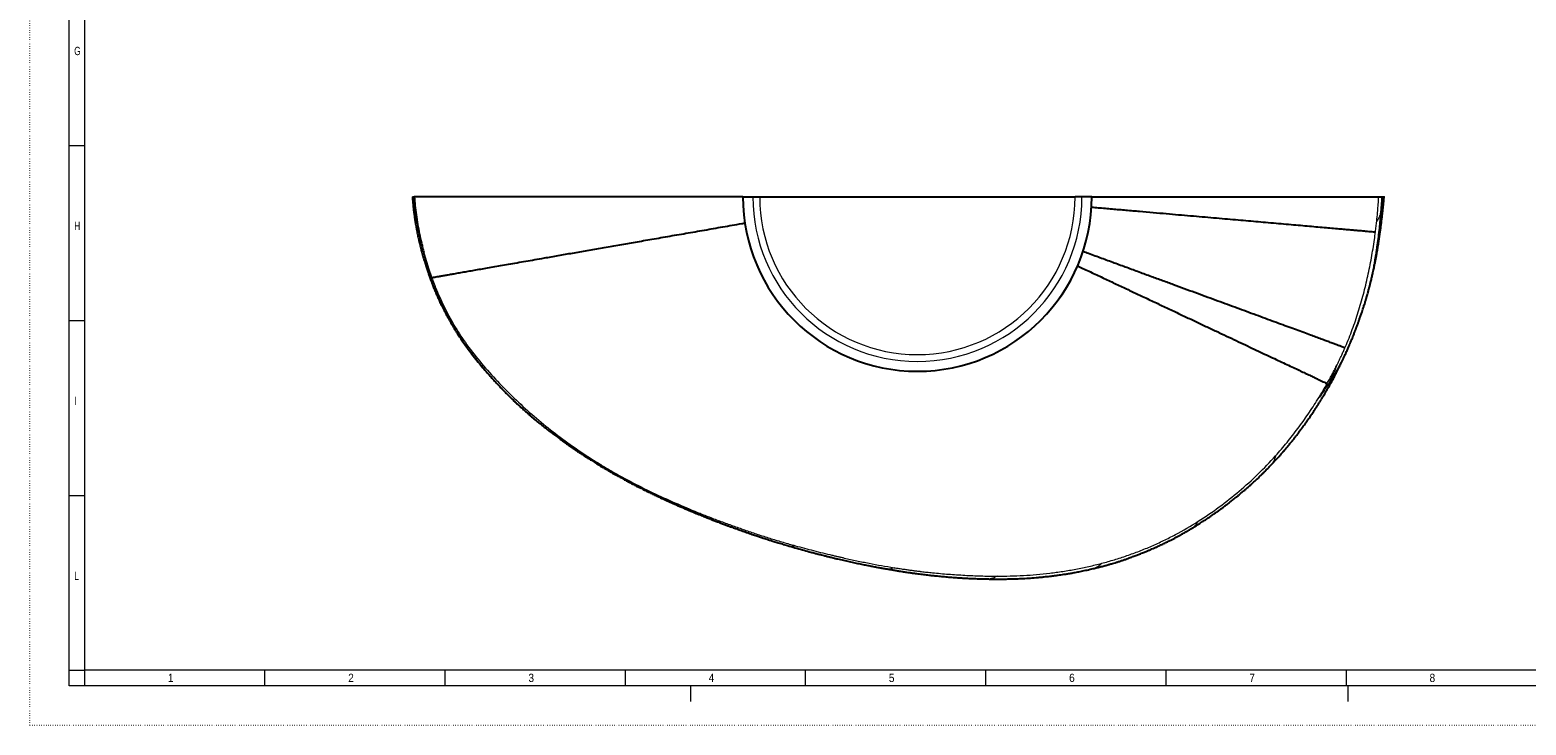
# Model space of a CAD drawing. Header units: millimetres. Extents: x 0 to 841, y 0 to 594.
# Tile 1 of 5: x 0 to 478, y 0 to 222. Entities that reach past the tile are written whole.
import ezdxf

# ---------------------------------------------------------------- set-up
doc = ezdxf.new("R2010")
doc.units = ezdxf.units.MM
doc.linetypes.add('SLD-Punti', pattern=[0.635, 0, -0.635])
doc.linetypes.add('SLD-Solido', pattern=[0])
doc.styles.add('SLDTEXTSTYLE2', font='ARIALN.TTF', dxfattribs={"width": 0.87})
doc.styles.add('SLDTEXTSTYLE3', font='GOTHIC.TTF', dxfattribs={"width": 0.913})

msp = doc.modelspace()

# ---------------------------------------------------------------- linework, layer by layer
at = {"color": 7, "linetype": 'SLD-Punti', "lineweight": 18}
for q in [(0, 594), (841, 0)]:
    msp.add_line((0, 0), q, dxfattribs=at)
at = {"color": 7, "linetype": 'SLD-Solido', "lineweight": 18}
for p, q in [((12.5, 12.5), (12.5, 581.5)), ((17.5, 17.5), (17.5, 576.5)), ((12.5, 185.2), (17.5, 185.2)), ((12.5, 129.3), (17.5, 129.3)), ((12.5, 73.4), (17.5, 73.4)), ((12.5, 17.5), (17.5, 17.5)), ((823.5, 17.5), (17.5, 17.5)), ((17.5, 12.5), (17.5, 17.5)), ((75.07, 12.5), (75.07, 17.5)), ((132.64, 12.5), (132.64, 17.5)), ((190.22, 12.5), (190.22, 17.5)), ((247.79, 12.5), (247.79, 17.5)), ((305.36, 12.5), (305.36, 17.5)), ((362.93, 12.5), (362.93, 17.5)), ((420.5, 12.5), (420.5, 17.5)), ((828.5, 12.5), (12.5, 12.5)), ((823.5, 12.5), (17.5, 12.5)), ((211, 12.5), (211, 7.5)), ((421, 12.5), (421, 7.5))]:
    msp.add_line(p, q, dxfattribs=at)
at = {"color": 7, "linetype": 'SLD-Solido', "lineweight": 25}
for p, q in [((122.19, 168.77), (122.21, 168.77)), ((227.77, 168.77), (227.78, 168.77)), ((227.78, 168.77), (230.91, 168.77)), ((230.91, 168.77), (233.12, 168.77)), ((233.12, 168.77), (333.84, 168.77)), ((336.04, 168.77), (333.84, 168.77)), ((339.18, 168.77), (336.04, 168.77)), ((339.18, 168.77), (339.19, 168.77)), ((159.14, 99.51), (159.1, 99.54))]:
    msp.add_line(p, q, dxfattribs=at)
at = {"color": 8, "linetype": 'SLD-Solido', "lineweight": 18}
for p, q in [((122.31, 167.2), (122.21, 168.77)), ((158.52, 100.04), (158.27, 100.27)), ((159.1, 99.54), (158.52, 100.04))]:
    msp.add_line(p, q, dxfattribs=at)
at = {"color": 7, "linetype": 'SLD-Solido', "lineweight": 25}
for start, end in [(180, 270), (270, 0)]:
    msp.add_arc((283.48, 168.77), 55.71, start, end, dxfattribs=at)
at = {"color": 8, "linetype": 'SLD-Solido', "lineweight": 18}
for radius in [55.7, 52.56, 50.36]:
    msp.add_arc((283.48, 168.77), radius, 180, 0, dxfattribs=at)
at = {"color": 7, "linetype": 'SLD-Solido', "lineweight": 25}
for points, knots in [([(122.18, 168.77), (122.19, 168.67), (122.21, 168.39), (122.25, 167.87), (122.28, 167.46), (122.3, 167.22)], [0, 0, 0, 0, 0.186567, 0.536508, 1, 1, 1, 1]), ([(122.21, 168.77), (122.24, 168.77), (122.31, 168.77), (122.49, 168.77), (122.6, 168.77), (122.75, 168.77)], [0, 0, 0, 0, 0.5, 0.5, 1, 1, 1, 1]), ([(122.75, 168.77), (122.81, 167.88), (122.97, 165.97), (123.32, 163.04), (123.79, 159.99), (124.36, 156.97), (124.93, 154.47), (125.43, 152.48), (125.7, 151.49), (125.83, 150.99)], [0.2084025, 0.2084025, 0.2084025, 0.2084025, 0.2749108, 0.3512409, 0.427571, 0.5039011, 0.5802312, 0.6183962, 0.6565613, 0.6565613, 0.6565613, 0.6565613]), ([(227.73, 168.77), (227.18, 168.77), (224.48, 168.77), (219.7, 168.77), (213.39, 168.77), (207.14, 168.77), (200.95, 168.77), (195.27, 168.77), (190.12, 168.77), (185.49, 168.77), (180.93, 168.77), (176.65, 168.77), (172.64, 168.77), (168.88, 168.77), (165.19, 168.77), (161.55, 168.77), (157.99, 168.77), (154.52, 168.77), (151.19, 168.77), (148.04, 168.77), (145.07, 168.77), (142.27, 168.77), (139.65, 168.77), (137.17, 168.77), (134.86, 168.77), (132.71, 168.77), (130.77, 168.77), (129.04, 168.77), (127.52, 168.77), (126.2, 168.77), (125.07, 168.77), (124.11, 168.77), (123.32, 168.77), (122.94, 168.77), (122.75, 168.77)], [0, 0, 0, 0, 0.011115, 0.053581, 0.096039, 0.138496, 0.180959, 0.223412, 0.256461, 0.289531, 0.3226, 0.355649, 0.384513, 0.413389, 0.442266, 0.47113, 0.500592, 0.530084, 0.559568, 0.589019, 0.617976, 0.646965, 0.675953, 0.704909, 0.734967, 0.76506, 0.795157, 0.82522, 0.854304, 0.883433, 0.912592, 0.941759, 0.970905, 1, 1, 1, 1]), ([(339.18, 168.77), (340.02, 168.77), (342.5, 168.77), (346.56, 168.77), (351.36, 168.77), (356.05, 168.77), (360.64, 168.77), (365.12, 168.77), (369.51, 168.77), (373.84, 168.77), (378.09, 168.77), (382.25, 168.77), (386.28, 168.77), (390.11, 168.77), (393.74, 168.77), (397.16, 168.77), (400.45, 168.77), (403.59, 168.77), (406.6, 168.77), (409.46, 168.77), (412.19, 168.77), (414.78, 168.77), (417.24, 168.77), (419.57, 168.77), (421.72, 168.77), (423.73, 168.77), (425.55, 168.77), (427.19, 168.77), (428.62, 168.77), (429.86, 168.77), (430.51, 168.77), (430.83, 168.77)], [0, 0, 0, 0, 0.018178, 0.05363, 0.089082, 0.124506, 0.159249, 0.194021, 0.228789, 0.263526, 0.299311, 0.335132, 0.370953, 0.406739, 0.440901, 0.475091, 0.509287, 0.543456, 0.57759, 0.611745, 0.645901, 0.680035, 0.7149, 0.74979, 0.784676, 0.819537, 0.855595, 0.8917, 0.927825, 0.963937, 1, 1, 1, 1]), ([(427.61, 138.96), (427.68, 139.21), (427.8, 139.65), (427.95, 140.23), (428.06, 140.67), (428.16, 141.04), (428.33, 141.74), (428.52, 142.51), (428.72, 143.36), (428.86, 143.98), (429.02, 144.68), (429.23, 145.66), (429.46, 146.78), (429.71, 147.99), (429.92, 149.11), (430.16, 150.37), (430.41, 151.77), (430.67, 153.34), (430.87, 154.64), (431.03, 155.66), (431.13, 156.38), (431.24, 157.13), (431.34, 157.83), (431.42, 158.47), (431.5, 159.03), (431.57, 159.57), (431.65, 160.18), (431.73, 160.88), (431.82, 161.58), (431.89, 162.22), (431.95, 162.71), (431.99, 163.1), (432.03, 163.5), (432.09, 163.97), (432.14, 164.5), (432.19, 164.99), (432.24, 165.44), (432.29, 165.94), (432.35, 166.58), (432.42, 167.28), (432.48, 167.96), (432.52, 168.44), (432.54, 168.7), (432.55, 168.77)], [0, 0, 0, 0, 0.025436, 0.044777, 0.05841, 0.070597, 0.082546, 0.129542, 0.149752, 0.169814, 0.193828, 0.221201, 0.270171, 0.308711, 0.345746, 0.384867, 0.437023, 0.489054, 0.544232, 0.567541, 0.591554, 0.616647, 0.641629, 0.661962, 0.679926, 0.696575, 0.716171, 0.739923, 0.765172, 0.785713, 0.802263, 0.813485, 0.824701, 0.840968, 0.86037, 0.876186, 0.889021, 0.905044, 0.925931, 0.952247, 0.974216, 0.992692, 1, 1, 1, 1]), ([(430.83, 168.77), (431.02, 168.77), (431.19, 168.77), (431.42, 168.77), (431.5, 168.77), (431.64, 168.77), (431.7, 168.77), (431.76, 168.77)], [0, 0, 0, 0, 0.5, 0.5, 0.75, 0.75, 1, 1, 1, 1]), ([(431.76, 168.77), (431.88, 168.77), (431.98, 168.77), (432.16, 168.77), (432.24, 168.77), (432.3, 168.77)], [0, 0, 0, 0, 0.5, 0.5, 1, 1, 1, 1]), ([(432.3, 168.77), (432.36, 168.77), (432.49, 168.77), (432.56, 168.77), (432.54, 168.77), (432.54, 168.77)], [0, 0, 0, 0, 0.470973, 0.941936, 1, 1, 1, 1]), ([(122.3, 167.22), (122.32, 166.98), (122.36, 166.58), (122.41, 166.07), (122.44, 165.7), (122.47, 165.42), (122.51, 165.05), (122.57, 164.52), (122.66, 163.85), (122.75, 163.15), (122.84, 162.51), (122.92, 161.94), (123.04, 161.17), (123.21, 160.12), (123.45, 158.76), (123.73, 157.33), (124.03, 155.89), (124.35, 154.48), (124.68, 153.13), (124.97, 152.01), (125.22, 151.08), (125.43, 150.33), (125.65, 149.55), (125.87, 148.8), (126.1, 148.01), (126.27, 147.46), (126.36, 147.18)], [0, 0, 0, 0, 0.034549, 0.059425, 0.075244, 0.088132, 0.101238, 0.129896, 0.165745, 0.201092, 0.233386, 0.260077, 0.285681, 0.347663, 0.414527, 0.488692, 0.560086, 0.630327, 0.699006, 0.764338, 0.798702, 0.839723, 0.879412, 0.916494, 0.956169, 1, 1, 1, 1]), ([(339.09, 165.53), (339.79, 165.47), (342, 165.28), (345.67, 164.96), (350.1, 164.57), (354.46, 164.19), (358.76, 163.82), (362.91, 163.46), (366.9, 163.11), (370.73, 162.77), (374.48, 162.45), (378.13, 162.13), (381.67, 161.82), (385.1, 161.52), (388.4, 161.23), (391.6, 160.95), (394.83, 160.67), (398.06, 160.39), (401.29, 160.11), (404.37, 159.84), (407.31, 159.58), (410.11, 159.33), (412.76, 159.1), (415.26, 158.88), (417.52, 158.68), (419.55, 158.51), (421.38, 158.34), (423.07, 158.2), (424.6, 158.06), (425.97, 157.94), (427.17, 157.83), (428.21, 157.74), (429.11, 157.66), (429.57, 157.62), (429.81, 157.6)], [0, 0, 0, 0, 0.01531, 0.048021, 0.080735, 0.113451, 0.146167, 0.17888, 0.209536, 0.24019, 0.270846, 0.301504, 0.332164, 0.362277, 0.39239, 0.422502, 0.452612, 0.486824, 0.521035, 0.555247, 0.589459, 0.623673, 0.657889, 0.692104, 0.726317, 0.756971, 0.787625, 0.818278, 0.848929, 0.87958, 0.909684, 0.939789, 0.969894, 1, 1, 1, 1]), ([(128.37, 143.01), (128.55, 143.04), (128.91, 143.1), (129.65, 143.23), (130.58, 143.4), (131.67, 143.59), (132.92, 143.8), (134.33, 144.05), (135.9, 144.32), (137.64, 144.63), (139.49, 144.95), (141.43, 145.29), (143.46, 145.64), (145.62, 146.02), (147.92, 146.42), (150.34, 146.84), (152.9, 147.29), (155.58, 147.76), (158.38, 148.24), (161.29, 148.75), (164.75, 149.35), (168.75, 150.05), (173.33, 150.85), (178.03, 151.67), (182.85, 152.51), (187.78, 153.37), (192.82, 154.25), (198.14, 155.17), (203.72, 156.15), (209.55, 157.16), (215.43, 158.19), (221.36, 159.22), (225.7, 159.97), (228.06, 160.39), (228.41, 160.45)], [0, 0, 0, 0, 0.029329, 0.058656, 0.087988, 0.117316, 0.146648, 0.175463, 0.204276, 0.233085, 0.261892, 0.288082, 0.314276, 0.340473, 0.366672, 0.392872, 0.419074, 0.445276, 0.471474, 0.497663, 0.523848, 0.561263, 0.598685, 0.636107, 0.673527, 0.710941, 0.74835, 0.785758, 0.827159, 0.868562, 0.909965, 0.951363, 0.992759, 1, 1, 1, 1]), ([(420.04, 120.56), (419.84, 120.63), (419.44, 120.78), (418.64, 121.07), (417.7, 121.42), (416.6, 121.83), (415.36, 122.29), (413.97, 122.8), (412.46, 123.36), (410.81, 123.96), (408.96, 124.65), (406.89, 125.41), (404.59, 126.26), (402.13, 127.16), (399.53, 128.11), (396.8, 129.12), (393.93, 130.18), (390.93, 131.28), (387.89, 132.4), (384.85, 133.52), (381.81, 134.63), (378.66, 135.79), (375.43, 136.98), (372.12, 138.19), (368.75, 139.43), (365.31, 140.69), (361.81, 141.98), (358.14, 143.32), (354.34, 144.72), (350.38, 146.18), (346.37, 147.65), (342.31, 149.14), (338.97, 150.37), (336.98, 151.1), (336.37, 151.32)], [0, 0, 0, 0, 0.030762, 0.061526, 0.092292, 0.123059, 0.153823, 0.184039, 0.214259, 0.244482, 0.274705, 0.309041, 0.343373, 0.377708, 0.412048, 0.446389, 0.480729, 0.515067, 0.549419, 0.580212, 0.611012, 0.641811, 0.672604, 0.703384, 0.733602, 0.763812, 0.794021, 0.824234, 0.856581, 0.888931, 0.921279, 0.953623, 0.985966, 1, 1, 1, 1]), ([(126.36, 147.18), (126.45, 146.88), (126.63, 146.32), (126.87, 145.57), (127.08, 144.95), (127.27, 144.4), (127.46, 143.87), (127.66, 143.3), (127.87, 142.72), (128.07, 142.16), (128.26, 141.66), (128.43, 141.2), (128.62, 140.73), (128.93, 139.93), (129.37, 138.85), (129.92, 137.55), (130.46, 136.34), (130.92, 135.34), (131.31, 134.51), (131.69, 133.75), (132.08, 132.95), (132.44, 132.25), (132.74, 131.69), (133.01, 131.17), (133.28, 130.67), (133.54, 130.19), (133.79, 129.73), (134.05, 129.27), (134.34, 128.77), (134.65, 128.23), (135.01, 127.6), (135.46, 126.86), (136.01, 125.97), (136.66, 124.94), (137.41, 123.76), (137.97, 122.94), (138.27, 122.51)], [0, 0, 0, 0, 0.03445, 0.063575, 0.086766, 0.106325, 0.126911, 0.148638, 0.171502, 0.194791, 0.213828, 0.229555, 0.247736, 0.269338, 0.322707, 0.374888, 0.423722, 0.467438, 0.494067, 0.524495, 0.560659, 0.590458, 0.61012, 0.630393, 0.653805, 0.671891, 0.690709, 0.710206, 0.730383, 0.752836, 0.777997, 0.809529, 0.84746, 0.891814, 0.942618, 1, 1, 1, 1]), ([(334.63, 146.76), (335.2, 146.49), (337.1, 145.6), (340.27, 144.11), (344.14, 142.28), (347.96, 140.48), (351.73, 138.7), (355.53, 136.92), (359.34, 135.12), (363.14, 133.33), (366.85, 131.57), (370.47, 129.87), (373.97, 128.22), (377.37, 126.62), (380.64, 125.07), (383.79, 123.59), (386.81, 122.16), (389.68, 120.81), (392.43, 119.51), (395.05, 118.27), (397.53, 117.1), (399.87, 115.99), (402.07, 114.96), (404.04, 114.03), (405.81, 113.19), (407.39, 112.44), (408.84, 111.76), (410.14, 111.14), (411.29, 110.59), (412.29, 110.12), (413.13, 109.72), (413.83, 109.39), (414.18, 109.22), (414.35, 109.14)], [0, 0, 0, 0, 0.013816, 0.045978, 0.078142, 0.110312, 0.142482, 0.174649, 0.209025, 0.243398, 0.277778, 0.312169, 0.346578, 0.380997, 0.415417, 0.44983, 0.484228, 0.518613, 0.553002, 0.587392, 0.621779, 0.65616, 0.690538, 0.724919, 0.755733, 0.786548, 0.817359, 0.848166, 0.878973, 0.909232, 0.93949, 0.969746, 1, 1, 1, 1]), ([(422.74, 124.48), (422.81, 124.65), (422.93, 124.97), (423.11, 125.42), (423.27, 125.84), (423.41, 126.2), (423.54, 126.53), (423.66, 126.85), (423.8, 127.21), (423.96, 127.65), (424.13, 128.11), (424.3, 128.56), (424.44, 128.97), (424.6, 129.39), (424.76, 129.86), (424.95, 130.4), (425.14, 130.94), (425.33, 131.52), (425.55, 132.16), (425.79, 132.89), (426.02, 133.6), (426.25, 134.33), (426.44, 134.94), (426.61, 135.49), (426.73, 135.88), (426.85, 136.27), (426.98, 136.72), (427.15, 137.29), (427.37, 138.06), (427.53, 138.64), (427.61, 138.96)], [0, 0, 0, 0, 0.037183, 0.068968, 0.094879, 0.12298, 0.146224, 0.166638, 0.189345, 0.221247, 0.256082, 0.286348, 0.312644, 0.341313, 0.373339, 0.411096, 0.451711, 0.486534, 0.529978, 0.585507, 0.636491, 0.678665, 0.736744, 0.765281, 0.791058, 0.816967, 0.844388, 0.882977, 0.934729, 1, 1, 1, 1]), ([(414.67, 107.72), (414.93, 108.19), (415.45, 109.09), (416.16, 110.4), (416.79, 111.59), (417.33, 112.62), (417.72, 113.39), (418, 113.93), (418.19, 114.31), (418.36, 114.66), (418.52, 114.98), (418.67, 115.29), (418.85, 115.66), (419.11, 116.2), (419.44, 116.9), (419.81, 117.69), (420.15, 118.42), (420.44, 119.07), (420.71, 119.66), (420.95, 120.21), (421.17, 120.71), (421.37, 121.18), (421.53, 121.56), (421.67, 121.89), (421.8, 122.2), (421.97, 122.6), (422.18, 123.1), (422.44, 123.74), (422.63, 124.22), (422.74, 124.48)], [0, 0, 0, 0, 0.086182, 0.167142, 0.240227, 0.302496, 0.353969, 0.378497, 0.4011, 0.42186, 0.440781, 0.457869, 0.478101, 0.506129, 0.554755, 0.603476, 0.646563, 0.68408, 0.718333, 0.750919, 0.781205, 0.807113, 0.833076, 0.848329, 0.865412, 0.887989, 0.917554, 0.954625, 1, 1, 1, 1]), ([(138.27, 122.51), (138.83, 121.71), (139.92, 120.17), (141.57, 118.01), (143.14, 116.04), (144.61, 114.26), (145.98, 112.66), (147.24, 111.24), (148.37, 109.99), (149.38, 108.9), (150.25, 107.98), (150.96, 107.24), (151.52, 106.67), (151.94, 106.24), (152.29, 105.89), (152.6, 105.58), (152.88, 105.3), (153.16, 105.03), (153.37, 104.82), (153.53, 104.66), (153.66, 104.54), (153.84, 104.36), (154.15, 104.06), (154.62, 103.6), (155.3, 102.96), (156.14, 102.18), (157.15, 101.25), (157.89, 100.6), (158.28, 100.25)], [0, 0, 0, 0, 0.0982028, 0.1895086, 0.2738361, 0.3511946, 0.4215803, 0.4849852, 0.5414046, 0.5908373, 0.6332853, 0.6687546, 0.6929909, 0.712405, 0.7283979, 0.7428675, 0.7558251, 0.7672701, 0.7816005, 0.7848535, 0.7903129, 0.7985888, 0.8096819, 0.8332933, 0.8641256, 0.9021885, 0.947493, 1, 1, 1, 1]), ([(396.38, 83.03), (396.69, 83.35), (397.25, 83.95), (398.03, 84.79), (398.7, 85.52), (399.24, 86.13), (399.68, 86.62), (400, 87), (400.26, 87.28), (400.48, 87.54), (400.81, 87.92), (401.3, 88.49), (401.96, 89.28), (402.68, 90.16), (403.42, 91.07), (404.08, 91.91), (404.65, 92.65), (405.18, 93.33), (405.72, 94.05), (406.28, 94.81), (406.82, 95.55), (407.26, 96.15), (407.59, 96.61), (407.84, 96.97), (408.11, 97.35), (408.4, 97.77), (408.74, 98.26), (409.11, 98.81), (409.52, 99.4), (409.91, 99.98), (410.25, 100.5), (410.53, 100.93), (410.76, 101.29), (410.95, 101.58), (411.18, 101.94), (411.46, 102.37), (411.74, 102.82), (411.99, 103.22), (412.2, 103.55), (412.37, 103.83), (412.53, 104.1), (412.7, 104.38), (412.92, 104.73), (413.21, 105.22), (413.61, 105.9), (414.11, 106.75), (414.47, 107.38), (414.67, 107.72)], [0, 0, 0, 0, 0.042959, 0.080319, 0.112352, 0.139108, 0.160277, 0.17635, 0.18738, 0.197476, 0.209223, 0.237104, 0.270267, 0.309483, 0.347451, 0.383663, 0.412764, 0.438803, 0.467117, 0.499896, 0.530387, 0.556186, 0.571542, 0.585381, 0.598778, 0.616944, 0.635065, 0.656579, 0.681399, 0.705043, 0.725076, 0.741681, 0.755187, 0.766623, 0.780577, 0.798014, 0.81588, 0.832083, 0.843943, 0.853902, 0.864054, 0.874403, 0.885546, 0.904225, 0.929614, 0.96162, 1, 1, 1, 1]), ([(158.28, 100.25), (158.42, 100.13), (158.69, 99.89), (158.96, 99.65), (159.1, 99.53)], [0, 0, 0, 0, 0.501395, 1, 1, 1, 1]), ([(159.1, 99.53), (159.36, 99.31), (159.87, 98.87), (160.63, 98.22), (161.36, 97.61), (162.06, 97.03), (162.7, 96.51), (163.24, 96.07), (163.66, 95.73), (163.99, 95.47), (164.31, 95.22), (164.68, 94.92), (165.13, 94.57), (165.64, 94.17), (166.2, 93.74), (166.78, 93.3), (167.37, 92.85), (167.97, 92.4), (168.57, 91.97), (169.11, 91.57), (169.54, 91.25), (169.87, 91.02), (170.15, 90.81), (170.46, 90.59), (170.84, 90.32), (171.35, 89.96), (172.01, 89.5), (172.8, 88.95), (173.61, 88.39), (174.39, 87.86), (175.12, 87.37), (175.91, 86.85), (176.73, 86.31), (177.6, 85.74), (178.56, 85.12), (179.72, 84.38), (181.15, 83.49), (182.67, 82.56), (183.72, 81.95), (184.23, 81.64)], [0, 0, 0, 0, 0.0350532, 0.0678658, 0.0988003, 0.128183, 0.1556889, 0.1783387, 0.1957413, 0.2072367, 0.2194221, 0.2347252, 0.2531494, 0.2746934, 0.2980614, 0.3217013, 0.3456121, 0.3697973, 0.3942608, 0.4172495, 0.434881, 0.4464712, 0.4561713, 0.4684775, 0.4834352, 0.501046, 0.5290309, 0.5616252, 0.5940517, 0.6244403, 0.6527887, 0.6790943, 0.7162986, 0.7484446, 0.7795191, 0.827366, 0.8824109, 0.942271, 1, 1, 1, 1]), ([(184.23, 81.64), (184.85, 81.28), (186.04, 80.59), (187.73, 79.63), (189.22, 78.81), (190.51, 78.11), (191.61, 77.52), (192.51, 77.06), (193.21, 76.69), (193.77, 76.4), (194.26, 76.15), (194.74, 75.91), (195.29, 75.63), (195.95, 75.3), (196.79, 74.89), (197.8, 74.39), (198.99, 73.81), (200.36, 73.16), (201.92, 72.43), (203.66, 71.63), (205.58, 70.77), (207.68, 69.85), (209.98, 68.86), (211.57, 68.19), (212.4, 67.84)], [0, 0, 0, 0, 0.069023, 0.130673, 0.18491, 0.231702, 0.271025, 0.303057, 0.328176, 0.346513, 0.36308, 0.38051, 0.397919, 0.42151, 0.45132, 0.487352, 0.529608, 0.578093, 0.632807, 0.693752, 0.760932, 0.834354, 0.914029, 1, 1, 1, 1]), ([(371.09, 62.85), (371.45, 63.07), (372.12, 63.48), (373.05, 64.06), (373.84, 64.57), (374.5, 64.99), (375.02, 65.33), (375.41, 65.58), (375.69, 65.77), (375.94, 65.94), (376.22, 66.12), (376.57, 66.36), (377.18, 66.77), (377.99, 67.33), (378.95, 68.01), (379.82, 68.63), (380.5, 69.13), (381.02, 69.5), (381.38, 69.78), (381.71, 70.02), (382, 70.24), (382.27, 70.45), (382.56, 70.67), (382.9, 70.93), (383.34, 71.27), (383.84, 71.66), (384.37, 72.08), (384.89, 72.49), (385.38, 72.89), (385.91, 73.33), (386.48, 73.8), (387.07, 74.29), (387.58, 74.72), (388.02, 75.1), (388.39, 75.42), (388.76, 75.74), (389.18, 76.11), (389.72, 76.59), (390.33, 77.13), (390.93, 77.68), (391.47, 78.18), (391.96, 78.63), (392.43, 79.08), (392.93, 79.56), (393.51, 80.12), (394.16, 80.76), (394.87, 81.47), (395.62, 82.23), (396.12, 82.76), (396.38, 83.03)], [0, 0, 0, 0, 0.038926, 0.072755, 0.101665, 0.125715, 0.144917, 0.15928, 0.168395, 0.176292, 0.186749, 0.199774, 0.215365, 0.254486, 0.29069, 0.323611, 0.353263, 0.36859, 0.382578, 0.395228, 0.406541, 0.416519, 0.426249, 0.44005, 0.456663, 0.477062, 0.498741, 0.519211, 0.538473, 0.55653, 0.583223, 0.606764, 0.627337, 0.645075, 0.659983, 0.672946, 0.689693, 0.712177, 0.739542, 0.765061, 0.787288, 0.808214, 0.826417, 0.847652, 0.872559, 0.901131, 0.932417, 0.965431, 1, 1, 1, 1]), ([(212.4, 67.84), (212.95, 67.61), (214.01, 67.17), (215.54, 66.55), (216.91, 66), (218.14, 65.52), (219.16, 65.13), (220, 64.81), (220.68, 64.56), (221.27, 64.34), (221.76, 64.15), (222.18, 64), (222.54, 63.86), (222.92, 63.72), (223.35, 63.56), (223.82, 63.39), (224.63, 63.1), (225.78, 62.68), (227.32, 62.13), (228.97, 61.54), (230.37, 61.06), (231.46, 60.69), (232.16, 60.45), (232.78, 60.24), (233.26, 60.08), (233.61, 59.97), (233.91, 59.87), (234.26, 59.75), (234.8, 59.58), (235.54, 59.34), (236.51, 59.03), (237.69, 58.65), (239.09, 58.22), (240.72, 57.73), (241.88, 57.4), (242.49, 57.22)], [0, 0, 0, 0, 0.056557, 0.108014, 0.154333, 0.195507, 0.231526, 0.257601, 0.280089, 0.298988, 0.31693, 0.329704, 0.340792, 0.353474, 0.367748, 0.383617, 0.400582, 0.448687, 0.498894, 0.553712, 0.613216, 0.637874, 0.66231, 0.682834, 0.699069, 0.710108, 0.717658, 0.72803, 0.745512, 0.770108, 0.80182, 0.840653, 0.886612, 0.939707, 1, 1, 1, 1]), ([(339.62, 50), (340.04, 50.1), (340.9, 50.31), (342.17, 50.63), (343.39, 50.96), (344.48, 51.26), (345.41, 51.53), (346.24, 51.78), (347.09, 52.04), (347.99, 52.33), (348.95, 52.64), (349.92, 52.97), (350.94, 53.33), (352.04, 53.72), (353.23, 54.17), (354.47, 54.65), (355.66, 55.12), (356.71, 55.55), (357.6, 55.93), (358.41, 56.28), (359.21, 56.63), (360.16, 57.06), (361.27, 57.57), (362.48, 58.14), (363.83, 58.81), (365.3, 59.57), (366.54, 60.23), (367.4, 60.71), (367.91, 61), (368.53, 61.35), (369.27, 61.77), (370.14, 62.28), (370.76, 62.66), (371.09, 62.85)], [0, 0, 0, 0, 0.038318, 0.077144, 0.115524, 0.148968, 0.176905, 0.199982, 0.225407, 0.25441, 0.28363, 0.313613, 0.344158, 0.378771, 0.416343, 0.455403, 0.495911, 0.528246, 0.555876, 0.580213, 0.605804, 0.633052, 0.671848, 0.713215, 0.750755, 0.804185, 0.859547, 0.874478, 0.890742, 0.911369, 0.936507, 0.966097, 1, 1, 1, 1]), ([(242.49, 57.22), (243.33, 56.98), (244.95, 56.52), (247.28, 55.87), (249.17, 55.36), (250.65, 54.96), (251.76, 54.67), (252.76, 54.41), (253.58, 54.2), (254.2, 54.05), (254.66, 53.93), (255.01, 53.84), (255.31, 53.77), (255.71, 53.67), (256.28, 53.53), (257.08, 53.33), (258.3, 53.04), (259.87, 52.67), (261.7, 52.26), (263.48, 51.87), (265.19, 51.51), (266.57, 51.23), (267.62, 51.02), (268.37, 50.88), (269.06, 50.74), (269.74, 50.62), (270.48, 50.48), (271.38, 50.31), (272.51, 50.11), (273.33, 49.96), (273.78, 49.89)], [0, 0, 0, 0, 0.081532, 0.156987, 0.226291, 0.264245, 0.300058, 0.333089, 0.360792, 0.378926, 0.39348, 0.404454, 0.412494, 0.422969, 0.442189, 0.46765, 0.499353, 0.559416, 0.61774, 0.674317, 0.729143, 0.780313, 0.805806, 0.829413, 0.851133, 0.871652, 0.893296, 0.921881, 0.957424, 1, 1, 1, 1]), ([(273.78, 49.89), (274.29, 49.8), (275.24, 49.64), (276.54, 49.42), (277.63, 49.24), (278.44, 49.12), (279.02, 49.03), (279.41, 48.97), (279.73, 48.92), (280.21, 48.85), (280.94, 48.74), (281.99, 48.59), (283.36, 48.41), (284.95, 48.2), (286.67, 47.99), (288.29, 47.81), (289.93, 47.64), (291.64, 47.47), (293.47, 47.31), (295.37, 47.16), (297.12, 47.04), (298.76, 46.94), (300.33, 46.86), (302.1, 46.79), (304.08, 46.72), (305.47, 46.7), (306.2, 46.69)], [0, 0, 0, 0, 0.047648, 0.088327, 0.121946, 0.148495, 0.164394, 0.175926, 0.18457, 0.19405, 0.22071, 0.253131, 0.291313, 0.347724, 0.40118, 0.451214, 0.497825, 0.552806, 0.608778, 0.667239, 0.72819, 0.770125, 0.818251, 0.872581, 0.933124, 1, 1, 1, 1]), ([(306.2, 46.69), (306.61, 46.68), (307.38, 46.67), (308.45, 46.66), (309.34, 46.66), (310.07, 46.66), (310.66, 46.67), (311.16, 46.67), (311.95, 46.68), (313.11, 46.7), (314.81, 46.75), (316.78, 46.83), (319.03, 46.95), (321.04, 47.1), (322.7, 47.25), (323.89, 47.37), (324.9, 47.48), (325.78, 47.58), (326.55, 47.67), (327.21, 47.75), (327.84, 47.84), (328.52, 47.93), (329.36, 48.05), (330.36, 48.19), (331.52, 48.38), (332.84, 48.6), (334.32, 48.86), (335.96, 49.18), (337.75, 49.56), (338.99, 49.85), (339.64, 50)], [0, 0, 0, 0, 0.036736, 0.068489, 0.095198, 0.116843, 0.133424, 0.147142, 0.161429, 0.203859, 0.250905, 0.312409, 0.379214, 0.451318, 0.492078, 0.527596, 0.5578, 0.582978, 0.605784, 0.62694, 0.642411, 0.662733, 0.687907, 0.717931, 0.752807, 0.792535, 0.837116, 0.886551, 0.940846, 1, 1, 1, 1])]:
    msp.add_open_spline(points, degree=3, knots=knots, dxfattribs=at)
at = {"color": 8, "linetype": 'SLD-Solido', "lineweight": 18}
for points, knots in [([(430.51, 164.19), (430.57, 164.95), (430.69, 166.38), (430.78, 167.82), (430.82, 168.5)], [0.2617559, 0.2617559, 0.2617559, 0.2617559, 0.3521508, 0.432278, 0.432278, 0.432278, 0.432278]), ([(431.76, 168.77), (431.71, 167.9), (431.59, 166.1), (431.44, 164.3), (431.36, 163.39)], [0.8377826, 0.8377826, 0.8377826, 0.8377826, 0.9166667, 1, 1, 1, 1]), ([(431.36, 163.39), (431.53, 164.03), (431.87, 165.88), (432.16, 167.74), (432.3, 168.77)], [0, 0, 0, 0, 0.0833333, 0.1847205, 0.1847205, 0.1847205, 0.1847205]), ([(431.36, 163.39), (431.29, 162.5), (431.14, 160.74), (430.87, 158.11), (430.55, 155.47), (430.23, 153.17), (429.93, 151.21), (429.67, 149.57), (429.41, 147.97), (429.15, 146.43), (428.9, 144.96), (428.65, 143.59), (428.4, 142.31), (428.14, 141.06), (427.88, 139.94), (427.69, 139.24), (427.61, 138.94)], [0, 0, 0, 0, 0.0988703, 0.1977424, 0.2966557, 0.3956914, 0.457977, 0.5201753, 0.5822136, 0.6440302, 0.7058113, 0.7677085, 0.8298279, 0.8920112, 0.9541563, 1, 1, 1, 1]), ([(430.2, 161.03), (430.3, 161.93), (430.4, 162.99), (430.49, 164.04), (430.51, 164.19)], [0.1362011, 0.1362011, 0.1362011, 0.1362011, 0.244176, 0.2617559, 0.2617559, 0.2617559, 0.2617559]), ([(431.36, 163.39), (431.26, 162.97), (430.92, 162.24), (430.51, 161.51), (430.2, 161.03)], [0, 0, 0, 0, 0.0833333, 0.2654756, 0.2654756, 0.2654756, 0.2654756]), ([(429.81, 157.6), (429.84, 157.89), (429.91, 158.46), (430.01, 159.31), (430.11, 160.17), (430.17, 160.74), (430.2, 161.03)], [0, 0, 0, 0, 0.0340503, 0.0681006, 0.1021508, 0.1362011, 0.1362011, 0.1362011, 0.1362011]), ([(420.04, 120.56), (420.1, 120.68), (420.94, 122.62), (422.46, 126.41), (424.36, 132.03), (425.99, 137.72), (427.38, 143.49), (428.55, 149.29), (429.33, 154.01), (429.7, 156.78), (429.81, 157.6)], [0.94193273, 0.94193273, 0.94193273, 0.94193273, 0.94239965, 0.94912095, 0.95584225, 0.96256355, 0.96928485, 0.97600615, 0.98272745, 0.98553778, 0.98553778, 0.98553778, 0.98553778]), ([(125.83, 150.99), (125.96, 150.52), (126.23, 149.57), (126.65, 148.16), (127.09, 146.76), (127.4, 145.83), (127.55, 145.37)], [0.0619815, 0.0619815, 0.0619815, 0.0619815, 0.0985867, 0.135192, 0.1717972, 0.2084025, 0.2084025, 0.2084025, 0.2084025]), ([(127.24, 145.18), (127.06, 145.79), (126.75, 146.92), (126.27, 148.85), (125.98, 150.2), (125.83, 150.99)], [0, 0, 0, 0, 0.0833333, 0.1666667, 0.2850115, 0.2850115, 0.2850115, 0.2850115]), ([(127.24, 145.18), (127.17, 145.29), (127.02, 145.49), (126.79, 145.99), (126.57, 146.53), (126.43, 146.93), (126.36, 147.17), (126.36, 147.18)], [0, 0, 0, 0, 0.248357, 0.498998, 0.749396, 0.999146, 1, 1, 1, 1]), ([(127.55, 145.37), (127.51, 145.29), (127.41, 145.16), (127.32, 145.11), (127.24, 145.18)], [0.8413774, 0.8413774, 0.8413774, 0.8413774, 0.9166667, 1, 1, 1, 1]), ([(127.24, 145.18), (127.44, 144.54), (128.37, 141.81), (130.45, 136.41), (133.63, 129.9), (136.63, 124.96), (138.26, 122.56), (138.67, 121.97)], [0, 0, 0, 0, 0.083333, 0.333333, 0.666667, 0.916667, 1, 1, 1, 1]), ([(127.55, 145.37), (127.62, 145.17), (127.75, 144.77), (127.95, 144.18), (128.16, 143.6), (128.3, 143.21), (128.37, 143.01)], [0, 0, 0, 0, 0.01549536, 0.03099073, 0.0464861, 0.06198147, 0.06198147, 0.06198147, 0.06198147]), ([(128.37, 143.01), (128.85, 141.69), (130.17, 138.3), (132.59, 132.95), (135.81, 127.07), (138.26, 123.34), (139.57, 121.53)], [0.53840097, 0.53840097, 0.53840097, 0.53840097, 0.54314726, 0.55071005, 0.55827285, 0.56583565, 0.56583565, 0.56583565, 0.56583565]), ([(422.73, 124.48), (422.49, 123.88), (421.95, 122.53), (420.84, 120.04), (419.37, 117), (417.54, 113.62), (416.22, 111.42), (415.56, 110.32)], [0, 0, 0, 0, 0.12149, 0.2752, 0.516729, 0.758285, 1, 1, 1, 1]), ([(138.67, 121.97), (138.56, 122.11), (138.43, 122.26), (138.28, 122.49), (138.27, 122.51)], [0, 0, 0, 0, 0.8811404, 1, 1, 1, 1]), ([(138.67, 121.97), (139.14, 121.29), (141.08, 118.62), (145.21, 113.49), (150.76, 107.37), (155.46, 102.78), (157.9, 100.58), (158.52, 100.04)], [0, 0, 0, 0, 0.083333, 0.333333, 0.666667, 0.916667, 1, 1, 1, 1]), ([(139.57, 121.53), (139.54, 121.53), (139.35, 121.56), (139.04, 121.64), (138.84, 121.77), (138.67, 121.97)], [0.8219043, 0.8219043, 0.8219043, 0.8219043, 0.8333333, 0.9166667, 1, 1, 1, 1]), ([(417.73, 115.55), (417.89, 115.89), (418.2, 116.51), (418.62, 117.41), (419.07, 118.36), (419.54, 119.4), (419.88, 120.18), (420.04, 120.56)], [0, 0, 0, 0, 0.201094, 0.380133, 0.537777, 0.775476, 1, 1, 1, 1]), ([(414.35, 109.14), (414.47, 109.34), (414.85, 110.02), (415.48, 111.18), (416.25, 112.63), (416.87, 113.83), (417.36, 114.81), (417.61, 115.3), (417.73, 115.55)], [0, 0, 0, 0, 0.096209, 0.322066, 0.547956, 0.773917, 0.880802, 1, 1, 1, 1]), ([(415.56, 110.32), (415.82, 111), (416.66, 112.86), (417.43, 114.76), (417.73, 115.55)], [0, 0, 0, 0, 0.0833333, 0.1423641, 0.1423641, 0.1423641, 0.1423641]), ([(415.56, 110.32), (415.17, 109.7), (414.39, 108.46), (413.17, 106.62), (412.15, 105.18), (411.55, 104.34), (411.37, 104.1)], [0, 0, 0, 0, 0.0833333, 0.1666667, 0.25, 0.2834415, 0.2834415, 0.2834415, 0.2834415]), ([(415.56, 110.32), (415.5, 110.16), (415.38, 109.83), (415.28, 109.49), (415.21, 109.22), (415.16, 109), (415.06, 108.57), (414.91, 108.13), (414.71, 107.81), (414.66, 107.73)], [0, 0, 0, 0, 0.0928936, 0.187827, 0.2850808, 0.383912, 0.4831651, 0.8730165, 1, 1, 1, 1]), ([(411.37, 104.1), (411.95, 105.03), (412.96, 106.7), (413.93, 108.39), (414.35, 109.14)], [0.920773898, 0.920773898, 0.920773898, 0.920773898, 0.924500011, 0.927435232, 0.927435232, 0.927435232, 0.927435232]), ([(397.89, 86.07), (399.15, 87.47), (401.59, 90.32), (405.06, 94.76), (408.33, 99.36), (410.38, 102.51), (411.37, 104.1)], [0.89514224, 0.89514224, 0.89514224, 0.89514224, 0.90155016, 0.90795807, 0.91436598, 0.9207739, 0.9207739, 0.9207739, 0.9207739]), ([(160.32, 99.31), (160.17, 99.32), (159.77, 99.38), (159.19, 99.56), (158.82, 99.78), (158.52, 100.04)], [0.7877625, 0.7877625, 0.7877625, 0.7877625, 0.8333333, 0.9166667, 1, 1, 1, 1]), ([(160.32, 99.31), (162.27, 97.59), (166.28, 94.29), (172.53, 89.63), (177.92, 86), (182.31, 83.24), (184.54, 81.91), (185.67, 81.26)], [0.60025597, 0.60025597, 0.60025597, 0.60025597, 0.6090625, 0.61786902, 0.62667555, 0.63107881, 0.63548208, 0.63548208, 0.63548208, 0.63548208]), ([(397.89, 86.07), (397.8, 85.74), (397.62, 85.09), (397.23, 84.24), (396.82, 83.53), (396.52, 83.19), (396.38, 83.04)], [0, 0, 0, 0, 0.26033, 0.520691, 0.781012, 1, 1, 1, 1]), ([(185.67, 81.26), (185.47, 81.27), (185.08, 81.3), (184.59, 81.44), (184.33, 81.6), (184.24, 81.66)], [0, 0, 0, 0, 0.383036, 0.766102, 1, 1, 1, 1]), ([(185.67, 81.26), (187.96, 79.94), (192.57, 77.39), (199.68, 73.88), (206.89, 70.63), (211.76, 68.59), (214.21, 67.6)], [0.63548208, 0.63548208, 0.63548208, 0.63548208, 0.64443202, 0.65338197, 0.66233192, 0.67128187, 0.67128187, 0.67128187, 0.67128187]), ([(214.21, 67.6), (214, 67.58), (213.59, 67.54), (212.97, 67.63), (212.58, 67.78), (212.4, 67.85)], [0, 0, 0, 0, 0.34709, 0.694279, 1, 1, 1, 1]), ([(214.21, 67.6), (215.44, 67.11), (217.92, 66.13), (221.66, 64.73), (225.42, 63.37), (229.19, 62.05), (232.98, 60.78), (236.78, 59.56), (240.61, 58.4), (243.17, 57.68), (244.45, 57.32)], [0.67128187, 0.67128187, 0.67128187, 0.67128187, 0.6758, 0.68031813, 0.68483626, 0.68935439, 0.69387252, 0.69839065, 0.70290878, 0.70742691, 0.70742691, 0.70742691, 0.70742691]), ([(342.35, 51.7), (343.71, 52.06), (346.42, 52.82), (350.43, 54.12), (354.39, 55.58), (358.29, 57.18), (362.13, 58.94), (367.15, 61.48), (370.79, 63.61), (373.16, 65.12)], [0.81991614, 0.81991614, 0.81991614, 0.81991614, 0.82470403, 0.82949192, 0.83427981, 0.8390677, 0.84385559, 0.84864348, 0.85821926, 0.85821926, 0.85821926, 0.85821926]), ([(373.16, 65.12), (372.99, 64.84), (372.66, 64.29), (372.11, 63.66), (371.6, 63.18), (371.23, 62.96), (371.08, 62.87)], [0, 0, 0, 0, 0.270884, 0.541839, 0.812856, 1, 1, 1, 1]), ([(244.45, 57.32), (244.24, 57.25), (243.81, 57.11), (243.15, 57.07), (242.71, 57.17), (242.49, 57.22)], [0, 0, 0, 0, 0.339444, 0.678814, 1, 1, 1, 1]), ([(244.45, 57.32), (245.43, 57.05), (247.38, 56.53), (250.31, 55.76), (253.25, 55.02), (255.22, 54.54), (256.2, 54.31)], [0.70742691, 0.70742691, 0.70742691, 0.70742691, 0.71085686, 0.7142868, 0.71771674, 0.72114668, 0.72114668, 0.72114668, 0.72114668]), ([(256.2, 54.31), (256.53, 54.23), (257.19, 54.07), (258.17, 53.84), (259.16, 53.62), (259.81, 53.47), (260.14, 53.39)], [0.721146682, 0.721146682, 0.721146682, 0.721146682, 0.722290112, 0.723433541, 0.724576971, 0.725720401, 0.725720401, 0.725720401, 0.725720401]), ([(260.14, 53.39), (261.46, 53.09), (264.09, 52.52), (268.05, 51.71), (272.03, 50.96), (274.68, 50.52), (276.01, 50.3)], [0.7257204, 0.7257204, 0.7257204, 0.7257204, 0.73029391, 0.73486743, 0.73944094, 0.74401445, 0.74401445, 0.74401445, 0.74401445]), ([(276.01, 50.3), (275.78, 50.19), (275.32, 49.97), (274.63, 49.84), (274.12, 49.81), (273.83, 49.89), (273.78, 49.9)], [0, 0, 0, 0, 0.3127114, 0.6254088, 0.9380657, 1, 1, 1, 1]), ([(276.01, 50.3), (276.27, 50.26), (276.79, 50.18), (277.57, 50.05), (278.35, 49.94), (278.87, 49.86), (279.13, 49.82)], [0.744014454, 0.744014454, 0.744014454, 0.744014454, 0.744904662, 0.745794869, 0.746685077, 0.747575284, 0.747575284, 0.747575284, 0.747575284]), ([(279.13, 49.82), (279.55, 49.76), (280.39, 49.64), (281.66, 49.46), (282.92, 49.3), (283.77, 49.19), (284.19, 49.14)], [0.747575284, 0.747575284, 0.747575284, 0.747575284, 0.749020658, 0.750466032, 0.751911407, 0.753356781, 0.753356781, 0.753356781, 0.753356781]), ([(284.19, 49.14), (284.24, 49.14), (284.33, 49.13), (284.47, 49.11), (284.61, 49.09), (284.7, 49.08), (284.74, 49.08)], [0.7533567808, 0.7533567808, 0.7533567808, 0.7533567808, 0.7535137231, 0.7536706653, 0.7538276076, 0.75398455, 0.75398455, 0.75398455, 0.75398455]), ([(284.74, 49.08), (285.04, 49.04), (285.63, 48.97), (286.52, 48.87), (287.41, 48.78), (288, 48.72), (288.3, 48.69)], [0.75398455, 0.75398455, 0.75398455, 0.75398455, 0.755000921, 0.756017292, 0.757033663, 0.758050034, 0.758050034, 0.758050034, 0.758050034]), ([(342.35, 51.7), (342.1, 51.45), (341.58, 50.94), (340.76, 50.42), (340.1, 50.1), (339.71, 50.03), (339.61, 50.02)], [0, 0, 0, 0, 0.302103, 0.604197, 0.906276, 1, 1, 1, 1]), ([(308.91, 47.6), (308.62, 47.42), (308.05, 47.07), (307.18, 46.79), (306.57, 46.65), (306.23, 46.69), (306.2, 46.7)], [0, 0, 0, 0, 0.319576, 0.639119, 0.958609, 1, 1, 1, 1])]:
    msp.add_open_spline(points, degree=3, knots=knots, dxfattribs=at)
for points in [[(430.82, 168.5), (430.82, 168.59), (430.83, 168.68), (430.83, 168.77)], [(139.57, 121.53), (141.06, 119.47), (144.22, 115.49), (149.32, 109.83), (154.69, 104.43), (158.41, 100.99), (160.32, 99.31)], [(373.16, 65.12), (375.45, 66.57), (379.93, 69.63), (386.31, 74.67), (392.33, 80.14), (396.08, 84.05), (397.89, 86.07)], [(288.3, 48.69), (290.01, 48.51), (293.44, 48.21), (298.59, 47.87), (303.75, 47.65), (307.19, 47.6), (308.91, 47.6)], [(308.91, 47.6), (310.32, 47.6), (313.13, 47.63), (317.35, 47.79), (321.57, 48.09), (325.77, 48.54), (329.95, 49.11), (334.12, 49.82), (338.25, 50.67), (340.99, 51.34), (342.35, 51.7)]]:
    msp.add_open_spline(points, degree=3, dxfattribs=at)

# ---------------------------------------------------------------- texts
at = {"color": 7, "linetype": 'Continuous', "lineweight": 0, "char_height": 2.65, "attachment_point": 1}
for s, insert, style in [('G', (14.15, 216.75), 'SLDTEXTSTYLE2'), ('H', (14.15, 160.85), 'SLDTEXTSTYLE2'), ('I', (14.15, 104.95), 'SLDTEXTSTYLE2'), ('L', (14.15, 49.05), 'SLDTEXTSTYLE2'), ('1', (44.08, 16.42), 'SLDTEXTSTYLE3'), ('2', (101.66, 16.42), 'SLDTEXTSTYLE3'), ('3', (159.23, 16.42), 'SLDTEXTSTYLE3'), ('4', (216.8, 16.42), 'SLDTEXTSTYLE3'), ('5', (274.37, 16.42), 'SLDTEXTSTYLE3'), ('6', (331.94, 16.42), 'SLDTEXTSTYLE3'), ('7', (389.51, 16.42), 'SLDTEXTSTYLE3'), ('8', (447.08, 16.42), 'SLDTEXTSTYLE3')]:
    msp.add_mtext(s, dxfattribs=dict(at, insert=insert, style=style))

doc.saveas('drawing.dxf')
